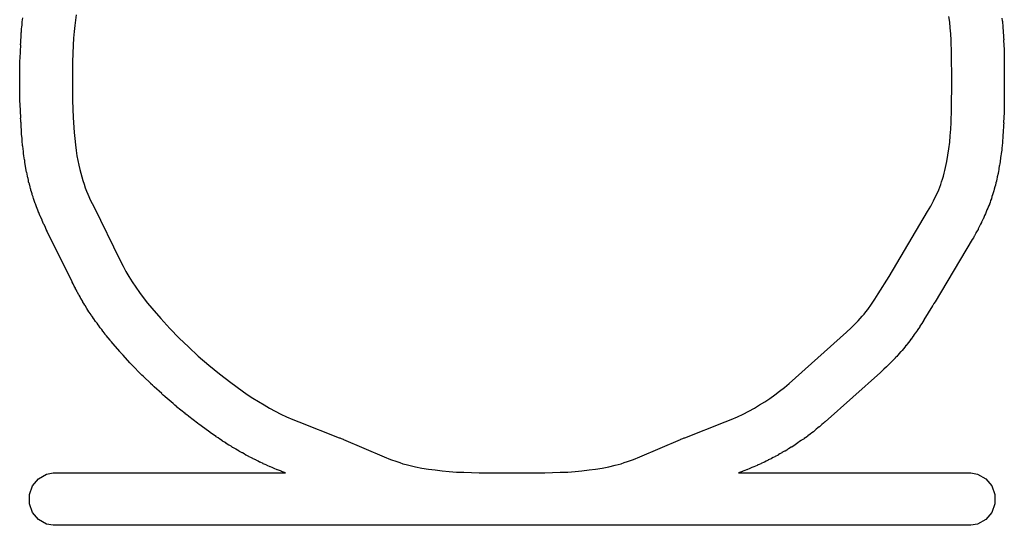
# Model space of a CAD drawing. Extents: x 81 to 161, y -172 to -32.
# Tile 47 of 94: x 117.21 to 120.96, y -110.08 to -108.15. Entities that reach past the tile are written whole.
import ezdxf

# ---------------------------------------------------------------- set-up
doc = ezdxf.new("R2010")
doc.units = 0
doc.header["$MEASUREMENT"] = 0
doc.layers.add('BLACK', color=7, linetype='CONTINUOUS')

msp = doc.modelspace()

# ---------------------------------------------------------------- linework, layer by layer
at = {"layer": 'BLACK', "linetype": 'CONTINUOUS'}
for p, q in [((117.422, -108.134), (117.419, -108.154)), ((120.75, -108.162), (120.747, -108.141)), ((117.215, -108.18), (117.216, -108.173)), ((117.216, -108.172), (117.217, -108.162)), ((117.216, -108.173), (117.216, -108.172)), ((117.217, -108.161), (117.218, -108.153)), ((117.217, -108.162), (117.217, -108.161)), ((117.218, -108.153), (117.219, -108.146)), ((117.417, -108.175), (117.414, -108.198)), ((117.419, -108.154), (117.417, -108.175)), ((120.752, -108.184), (120.75, -108.162)), ((120.949, -108.147), (120.95, -108.157)), ((120.95, -108.157), (120.951, -108.158)), ((120.951, -108.158), (120.951, -108.166)), ((120.951, -108.166), (120.952, -108.173)), ((120.952, -108.173), (120.952, -108.175)), ((120.952, -108.175), (120.953, -108.185)), ((117.212, -108.217), (117.213, -108.209)), ((117.213, -108.209), (117.213, -108.201)), ((117.213, -108.201), (117.214, -108.201)), ((117.214, -108.188), (117.215, -108.18)), ((117.214, -108.189), (117.214, -108.188)), ((117.214, -108.201), (117.214, -108.189)), ((117.414, -108.198), (117.412, -108.223)), ((120.754, -108.207), (120.752, -108.184)), ((120.755, -108.231), (120.754, -108.207)), ((120.953, -108.185), (120.953, -108.186)), ((120.953, -108.186), (120.954, -108.193)), ((120.954, -108.193), (120.954, -108.201)), ((120.954, -108.201), (120.954, -108.202)), ((120.954, -108.202), (120.955, -108.213)), ((120.955, -108.213), (120.955, -108.214)), ((120.955, -108.214), (120.955, -108.221)), ((117.209, -108.299), (117.211, -108.249)), ((117.21, -108.248), (117.211, -108.24)), ((117.211, -108.249), (117.21, -108.248)), ((117.211, -108.232), (117.212, -108.218)), ((117.211, -108.233), (117.211, -108.232)), ((117.211, -108.24), (117.211, -108.233)), ((117.212, -108.218), (117.212, -108.217)), ((117.411, -108.25), (117.408, -108.313)), ((117.412, -108.223), (117.411, -108.25)), ((120.757, -108.281), (120.755, -108.231)), ((120.955, -108.221), (120.956, -108.229)), ((120.956, -108.229), (120.955, -108.23)), ((120.955, -108.23), (120.957, -108.268)), ((120.758, -108.386), (120.757, -108.281)), ((120.957, -108.268), (120.957, -108.269)), ((120.957, -108.269), (120.957, -108.276)), ((120.957, -108.276), (120.957, -108.284)), ((120.957, -108.284), (120.957, -108.285)), ((120.957, -108.285), (120.958, -108.378)), ((117.208, -108.308), (117.209, -108.301)), ((117.208, -108.316), (117.208, -108.308)), ((117.208, -108.317), (117.208, -108.316)), ((117.208, -108.378), (117.208, -108.317)), ((117.209, -108.301), (117.209, -108.299)), ((117.408, -108.313), (117.408, -108.386)), ((117.207, -108.379), (117.208, -108.378)), ((117.208, -108.386), (117.207, -108.379)), ((117.207, -108.394), (117.208, -108.386)), ((117.208, -108.395), (117.207, -108.394)), ((117.208, -108.457), (117.208, -108.395)), ((117.408, -108.386), (117.408, -108.461)), ((120.757, -108.493), (120.758, -108.386)), ((120.958, -108.395), (120.957, -108.488)), ((120.958, -108.378), (120.958, -108.378)), ((120.958, -108.378), (120.958, -108.386)), ((120.958, -108.386), (120.958, -108.394)), ((120.958, -108.394), (120.958, -108.395)), ((117.208, -108.458), (117.208, -108.457)), ((117.208, -108.465), (117.208, -108.458)), ((117.209, -108.473), (117.208, -108.465)), ((117.209, -108.474), (117.209, -108.473)), ((117.211, -108.527), (117.209, -108.474)), ((117.408, -108.461), (117.411, -108.525)), ((120.755, -108.545), (120.757, -108.493)), ((120.957, -108.506), (120.955, -108.545)), ((120.957, -108.488), (120.957, -108.49)), ((120.957, -108.49), (120.957, -108.497)), ((120.957, -108.497), (120.957, -108.505)), ((120.957, -108.505), (120.957, -108.506)), ((117.21, -108.528), (117.211, -108.527)), ((117.211, -108.535), (117.21, -108.528)), ((117.211, -108.543), (117.211, -108.535)), ((117.212, -108.544), (117.211, -108.543)), ((117.214, -108.589), (117.212, -108.544)), ((117.411, -108.525), (117.414, -108.582)), ((120.754, -108.57), (120.755, -108.545)), ((120.955, -108.545), (120.956, -108.546)), ((120.956, -108.546), (120.955, -108.554)), ((117.214, -108.59), (117.214, -108.589)), ((117.215, -108.597), (117.214, -108.59)), ((117.414, -108.582), (117.417, -108.606)), ((120.752, -108.595), (120.754, -108.57)), ((120.954, -108.583), (120.953, -108.591)), ((120.953, -108.591), (120.953, -108.592)), ((120.955, -108.563), (120.954, -108.574)), ((120.954, -108.574), (120.954, -108.575)), ((120.954, -108.575), (120.954, -108.583)), ((120.955, -108.554), (120.955, -108.561)), ((120.955, -108.561), (120.955, -108.563)), ((117.216, -108.605), (117.215, -108.597)), ((117.216, -108.606), (117.216, -108.605)), ((117.217, -108.618), (117.216, -108.606)), ((117.217, -108.619), (117.217, -108.618)), ((117.218, -108.627), (117.217, -108.619)), ((117.218, -108.634), (117.218, -108.627)), ((117.417, -108.606), (117.419, -108.629)), ((120.747, -108.645), (120.75, -108.62)), ((120.75, -108.62), (120.752, -108.595)), ((120.951, -108.621), (120.95, -108.633)), ((120.952, -108.604), (120.951, -108.612)), ((120.951, -108.612), (120.951, -108.62)), ((120.951, -108.62), (120.951, -108.621)), ((120.953, -108.592), (120.952, -108.603)), ((120.952, -108.603), (120.952, -108.604)), ((117.219, -108.635), (117.218, -108.634)), ((117.22, -108.645), (117.219, -108.635)), ((117.22, -108.646), (117.22, -108.645)), ((117.221, -108.654), (117.22, -108.646)), ((117.222, -108.661), (117.221, -108.654)), ((117.222, -108.662), (117.222, -108.661)), ((117.223, -108.671), (117.222, -108.662)), ((117.419, -108.629), (117.422, -108.651)), ((117.422, -108.651), (117.425, -108.671)), ((120.743, -108.669), (120.747, -108.645)), ((120.946, -108.664), (120.945, -108.671)), ((120.948, -108.65), (120.946, -108.662)), ((120.946, -108.662), (120.946, -108.664)), ((120.949, -108.641), (120.948, -108.649)), ((120.948, -108.649), (120.948, -108.65)), ((120.95, -108.634), (120.949, -108.641)), ((120.95, -108.633), (120.95, -108.634)), ((117.223, -108.672), (117.223, -108.671)), ((117.224, -108.679), (117.223, -108.672)), ((117.225, -108.687), (117.224, -108.679)), ((117.226, -108.688), (117.225, -108.687)), ((117.227, -108.695), (117.226, -108.688)), ((117.227, -108.696), (117.227, -108.695)), ((117.228, -108.704), (117.227, -108.696)), ((117.425, -108.671), (117.429, -108.689)), ((117.429, -108.689), (117.432, -108.707)), ((120.734, -108.716), (120.739, -108.693)), ((120.739, -108.693), (120.743, -108.669)), ((120.941, -108.701), (120.94, -108.708)), ((120.942, -108.694), (120.941, -108.701)), ((120.944, -108.68), (120.942, -108.692)), ((120.942, -108.692), (120.942, -108.694)), ((120.945, -108.671), (120.944, -108.678)), ((120.944, -108.678), (120.944, -108.68)), ((117.229, -108.711), (117.228, -108.704)), ((117.229, -108.712), (117.229, -108.711)), ((117.231, -108.718), (117.229, -108.712)), ((117.231, -108.719), (117.231, -108.718)), ((117.232, -108.727), (117.231, -108.719)), ((117.233, -108.734), (117.232, -108.727)), ((117.234, -108.735), (117.233, -108.734)), ((117.235, -108.74), (117.234, -108.735)), ((117.235, -108.742), (117.235, -108.74)), ((117.432, -108.707), (117.436, -108.723)), ((117.436, -108.723), (117.44, -108.738)), ((117.44, -108.738), (117.444, -108.752)), ((120.726, -108.749), (120.729, -108.738)), ((120.729, -108.738), (120.732, -108.727)), ((120.732, -108.727), (120.734, -108.716)), ((120.934, -108.739), (120.931, -108.751)), ((120.936, -108.731), (120.934, -108.738)), ((120.934, -108.738), (120.934, -108.739)), ((120.937, -108.724), (120.936, -108.731)), ((120.939, -108.709), (120.937, -108.722)), ((120.937, -108.722), (120.937, -108.724)), ((120.94, -108.708), (120.939, -108.709)), ((117.237, -108.749), (117.235, -108.742)), ((117.238, -108.756), (117.237, -108.749)), ((117.239, -108.757), (117.238, -108.756)), ((117.239, -108.761), (117.239, -108.757)), ((117.24, -108.763), (117.239, -108.761)), ((117.241, -108.77), (117.24, -108.763)), ((117.243, -108.777), (117.241, -108.77)), ((117.244, -108.778), (117.243, -108.777)), ((117.244, -108.782), (117.244, -108.778)), ((117.444, -108.752), (117.448, -108.766)), ((117.448, -108.766), (117.453, -108.78)), ((120.716, -108.781), (120.719, -108.771)), ((120.719, -108.771), (120.723, -108.76)), ((120.723, -108.76), (120.726, -108.749)), ((120.926, -108.775), (120.924, -108.783)), ((120.928, -108.768), (120.926, -108.775)), ((120.93, -108.76), (120.928, -108.767)), ((120.928, -108.767), (120.928, -108.768)), ((120.928, -108.768), (120.928, -108.768)), ((120.931, -108.753), (120.93, -108.76)), ((120.931, -108.751), (120.931, -108.753)), ((117.245, -108.783), (117.244, -108.782)), ((117.247, -108.79), (117.245, -108.783)), ((117.248, -108.797), (117.247, -108.79)), ((117.249, -108.798), (117.248, -108.797)), ((117.25, -108.801), (117.249, -108.798)), ((117.25, -108.802), (117.25, -108.801)), ((117.252, -108.809), (117.25, -108.802)), ((117.254, -108.816), (117.252, -108.809)), ((117.255, -108.818), (117.254, -108.816)), ((117.453, -108.78), (117.457, -108.793)), ((117.457, -108.793), (117.462, -108.806)), ((117.462, -108.806), (117.467, -108.818)), ((120.699, -108.822), (120.703, -108.812)), ((120.703, -108.812), (120.708, -108.801)), ((120.708, -108.801), (120.712, -108.791)), ((120.712, -108.791), (120.716, -108.781)), ((120.916, -108.813), (120.913, -108.82)), ((120.918, -108.805), (120.916, -108.812)), ((120.916, -108.812), (120.916, -108.812)), ((120.916, -108.812), (120.916, -108.813)), ((120.92, -108.798), (120.918, -108.805)), ((120.922, -108.79), (120.92, -108.798)), ((120.92, -108.798), (120.92, -108.798)), ((120.924, -108.783), (120.922, -108.79)), ((120.924, -108.783), (120.924, -108.783)), ((117.255, -108.819), (117.255, -108.818)), ((117.255, -108.82), (117.255, -108.819)), ((117.258, -108.828), (117.255, -108.82)), ((117.26, -108.835), (117.258, -108.828)), ((117.26, -108.836), (117.26, -108.835)), ((117.261, -108.837), (117.26, -108.836)), ((117.261, -108.838), (117.261, -108.837)), ((117.264, -108.845), (117.261, -108.838)), ((117.266, -108.853), (117.264, -108.845)), ((117.267, -108.854), (117.266, -108.853)), ((117.266, -108.853), (117.266, -108.853)), ((117.267, -108.855), (117.267, -108.854)), ((117.467, -108.818), (117.477, -108.842)), ((117.477, -108.842), (117.489, -108.865)), ((120.678, -108.864), (120.688, -108.843)), ((120.688, -108.843), (120.699, -108.822)), ((120.904, -108.849), (120.901, -108.856)), ((120.906, -108.842), (120.904, -108.849)), ((120.909, -108.835), (120.906, -108.842)), ((120.906, -108.842), (120.906, -108.842)), ((120.906, -108.842), (120.906, -108.842)), ((120.911, -108.827), (120.909, -108.835)), ((120.913, -108.82), (120.911, -108.827)), ((120.911, -108.827), (120.911, -108.827)), ((120.911, -108.827), (120.911, -108.827)), ((117.27, -108.862), (117.267, -108.855)), ((117.272, -108.87), (117.27, -108.862)), ((117.273, -108.87), (117.272, -108.87)), ((117.273, -108.871), (117.273, -108.87)), ((117.273, -108.872), (117.273, -108.871)), ((117.276, -108.879), (117.273, -108.872)), ((117.279, -108.886), (117.276, -108.879)), ((117.279, -108.887), (117.279, -108.886)), ((117.28, -108.888), (117.279, -108.887)), ((117.279, -108.887), (117.279, -108.887)), ((117.283, -108.895), (117.28, -108.888)), ((117.489, -108.865), (117.59, -109.071)), ((120.519, -109.132), (120.666, -108.884)), ((120.666, -108.884), (120.678, -108.864)), ((120.889, -108.885), (120.886, -108.892)), ((120.892, -108.878), (120.889, -108.885)), ((120.889, -108.885), (120.889, -108.885)), ((120.895, -108.871), (120.892, -108.878)), ((120.898, -108.864), (120.895, -108.871)), ((120.895, -108.871), (120.895, -108.871)), ((120.901, -108.857), (120.898, -108.864)), ((120.901, -108.856), (120.901, -108.857)), ((120.901, -108.857), (120.901, -108.857)), ((117.285, -108.902), (117.283, -108.895)), ((117.286, -108.903), (117.285, -108.902)), ((117.292, -108.917), (117.286, -108.903)), ((117.292, -108.918), (117.292, -108.917)), ((117.295, -108.925), (117.292, -108.918)), ((117.298, -108.931), (117.295, -108.925)), ((120.871, -108.926), (120.867, -108.932)), ((120.876, -108.914), (120.871, -108.925)), ((120.871, -108.925), (120.871, -108.926)), ((120.877, -108.913), (120.876, -108.914)), ((120.88, -108.906), (120.877, -108.913)), ((120.883, -108.899), (120.88, -108.906)), ((120.886, -108.892), (120.883, -108.899)), ((120.883, -108.899), (120.883, -108.899)), ((117.299, -108.932), (117.298, -108.931)), ((117.305, -108.944), (117.299, -108.932)), ((117.305, -108.945), (117.305, -108.944)), ((117.308, -108.952), (117.305, -108.945)), ((117.312, -108.959), (117.308, -108.952)), ((117.312, -108.96), (117.312, -108.959)), ((117.407, -109.152), (117.312, -108.96)), ((120.85, -108.966), (120.844, -108.976)), ((120.854, -108.958), (120.85, -108.965)), ((120.85, -108.965), (120.85, -108.966)), ((120.858, -108.952), (120.854, -108.958)), ((120.863, -108.94), (120.858, -108.95)), ((120.858, -108.95), (120.858, -108.952)), ((120.864, -108.939), (120.863, -108.94)), ((120.867, -108.932), (120.864, -108.939)), ((120.835, -108.991), (120.694, -109.228)), ((120.836, -108.99), (120.835, -108.991)), ((120.84, -108.984), (120.836, -108.99)), ((120.843, -108.978), (120.84, -108.984)), ((120.844, -108.976), (120.843, -108.978)), ((117.59, -109.071), (117.601, -109.092)), ((117.601, -109.092), (117.611, -109.112)), ((117.611, -109.112), (117.623, -109.132)), ((117.407, -109.153), (117.407, -109.152)), ((117.411, -109.16), (117.407, -109.153)), ((117.623, -109.132), (117.635, -109.152)), ((117.635, -109.152), (117.649, -109.172)), ((120.478, -109.198), (120.519, -109.132)), ((117.415, -109.168), (117.411, -109.16)), ((117.419, -109.176), (117.415, -109.168)), ((117.415, -109.168), (117.415, -109.168)), ((117.42, -109.178), (117.419, -109.176)), ((117.423, -109.184), (117.42, -109.178)), ((117.426, -109.191), (117.423, -109.184)), ((117.427, -109.192), (117.426, -109.191)), ((117.649, -109.172), (117.663, -109.192)), ((117.432, -109.202), (117.427, -109.192)), ((117.433, -109.203), (117.432, -109.202)), ((117.437, -109.209), (117.433, -109.203)), ((117.44, -109.216), (117.437, -109.209)), ((117.441, -109.217), (117.44, -109.216)), ((117.447, -109.227), (117.441, -109.217)), ((117.448, -109.229), (117.447, -109.227)), ((117.451, -109.235), (117.448, -109.229)), ((117.663, -109.192), (117.678, -109.212)), ((117.678, -109.212), (117.694, -109.233)), ((120.452, -109.237), (120.465, -109.218)), ((120.465, -109.218), (120.478, -109.198)), ((120.694, -109.228), (120.69, -109.235)), ((120.694, -109.228), (120.694, -109.228)), ((117.455, -109.241), (117.451, -109.235)), ((117.456, -109.242), (117.455, -109.241)), ((117.463, -109.253), (117.456, -109.242)), ((117.463, -109.254), (117.463, -109.253)), ((117.467, -109.26), (117.463, -109.254)), ((117.471, -109.266), (117.467, -109.26)), ((117.472, -109.268), (117.471, -109.266)), ((117.694, -109.233), (117.71, -109.252)), ((117.71, -109.252), (117.745, -109.292)), ((120.424, -109.275), (120.431, -109.266)), ((120.431, -109.266), (120.438, -109.257)), ((120.438, -109.257), (120.452, -109.237)), ((120.685, -109.243), (120.652, -109.297)), ((120.686, -109.242), (120.685, -109.243)), ((120.69, -109.235), (120.686, -109.242)), ((117.479, -109.278), (117.472, -109.268)), ((117.48, -109.28), (117.479, -109.278)), ((117.484, -109.285), (117.48, -109.28)), ((117.488, -109.292), (117.484, -109.285)), ((117.489, -109.293), (117.488, -109.292)), ((117.496, -109.303), (117.489, -109.293)), ((117.497, -109.304), (117.496, -109.303)), ((117.502, -109.31), (117.497, -109.304)), ((117.745, -109.292), (117.779, -109.33)), ((120.393, -109.309), (120.401, -109.301)), ((120.401, -109.301), (120.409, -109.292)), ((120.409, -109.292), (120.416, -109.283)), ((120.416, -109.283), (120.424, -109.275)), ((120.647, -109.304), (120.644, -109.311)), ((120.651, -109.298), (120.647, -109.304)), ((120.652, -109.297), (120.651, -109.298)), ((117.506, -109.316), (117.502, -109.31)), ((117.507, -109.317), (117.506, -109.316)), ((117.514, -109.327), (117.507, -109.317)), ((117.515, -109.328), (117.514, -109.327)), ((117.52, -109.334), (117.515, -109.328)), ((117.524, -109.34), (117.52, -109.334)), ((117.525, -109.341), (117.524, -109.34)), ((117.533, -109.351), (117.525, -109.341)), ((117.779, -109.33), (117.814, -109.366)), ((120.357, -109.344), (120.375, -109.327)), ((120.375, -109.327), (120.393, -109.309)), ((120.627, -109.336), (120.62, -109.346)), ((120.632, -109.329), (120.627, -109.335)), ((120.627, -109.335), (120.627, -109.336)), ((120.636, -109.323), (120.632, -109.329)), ((120.643, -109.312), (120.636, -109.321)), ((120.636, -109.321), (120.636, -109.323)), ((120.644, -109.311), (120.643, -109.312)), ((117.533, -109.352), (117.533, -109.351)), ((117.538, -109.358), (117.533, -109.352)), ((117.543, -109.364), (117.538, -109.358)), ((117.544, -109.365), (117.543, -109.364)), ((117.552, -109.374), (117.544, -109.365)), ((117.552, -109.375), (117.552, -109.374)), ((117.557, -109.381), (117.552, -109.375)), ((117.814, -109.366), (117.85, -109.4)), ((120.138, -109.54), (120.357, -109.344)), ((120.598, -109.377), (120.593, -109.383)), ((120.602, -109.371), (120.598, -109.377)), ((120.603, -109.37), (120.602, -109.371)), ((120.61, -109.36), (120.603, -109.37)), ((120.611, -109.359), (120.61, -109.36)), ((120.615, -109.353), (120.611, -109.359)), ((120.619, -109.347), (120.615, -109.353)), ((120.62, -109.346), (120.619, -109.347)), ((117.562, -109.387), (117.557, -109.381)), ((117.563, -109.388), (117.562, -109.387)), ((117.589, -109.418), (117.563, -109.388)), ((117.85, -109.4), (117.887, -109.435)), ((120.569, -109.413), (120.564, -109.419)), ((120.574, -109.407), (120.569, -109.413)), ((120.579, -109.401), (120.574, -109.407)), ((120.574, -109.407), (120.574, -109.407)), ((120.574, -109.407), (120.574, -109.407)), ((120.583, -109.395), (120.579, -109.401)), ((120.584, -109.395), (120.583, -109.395)), ((120.588, -109.389), (120.584, -109.395)), ((120.593, -109.383), (120.588, -109.389)), ((120.593, -109.383), (120.593, -109.383)), ((120.593, -109.383), (120.593, -109.383)), ((117.59, -109.42), (117.589, -109.418)), ((117.595, -109.425), (117.59, -109.42)), ((117.6, -109.43), (117.595, -109.425)), ((117.601, -109.431), (117.6, -109.43)), ((117.627, -109.46), (117.601, -109.431)), ((117.887, -109.435), (117.927, -109.469)), ((120.531, -109.454), (120.53, -109.455)), ((120.537, -109.448), (120.531, -109.454)), ((120.542, -109.443), (120.537, -109.448)), ((120.548, -109.437), (120.542, -109.442)), ((120.542, -109.442), (120.542, -109.443)), ((120.542, -109.443), (120.542, -109.443)), ((120.553, -109.431), (120.548, -109.437)), ((120.558, -109.425), (120.553, -109.431)), ((120.553, -109.431), (120.553, -109.431)), ((120.553, -109.431), (120.553, -109.431)), ((120.563, -109.419), (120.558, -109.425)), ((120.564, -109.419), (120.563, -109.419)), ((120.563, -109.419), (120.563, -109.419)), ((117.628, -109.462), (117.627, -109.46)), ((117.633, -109.467), (117.628, -109.462)), ((117.638, -109.472), (117.633, -109.467)), ((117.639, -109.473), (117.638, -109.472)), ((117.666, -109.501), (117.639, -109.473)), ((117.927, -109.469), (117.968, -109.503)), ((120.493, -109.491), (120.487, -109.496)), ((120.498, -109.486), (120.493, -109.491)), ((120.499, -109.485), (120.498, -109.486)), ((120.509, -109.476), (120.499, -109.485)), ((120.51, -109.475), (120.509, -109.476)), ((120.515, -109.47), (120.51, -109.475)), ((120.52, -109.465), (120.515, -109.47)), ((120.521, -109.464), (120.52, -109.465)), ((120.53, -109.455), (120.521, -109.464)), ((117.667, -109.502), (117.666, -109.501)), ((117.672, -109.507), (117.667, -109.502)), ((117.677, -109.512), (117.672, -109.507)), ((117.679, -109.513), (117.677, -109.512)), ((117.706, -109.54), (117.679, -109.513)), ((117.968, -109.503), (118.011, -109.536)), ((120.486, -109.497), (120.275, -109.685)), ((120.487, -109.496), (120.486, -109.497)), ((117.707, -109.541), (117.706, -109.54)), ((117.713, -109.546), (117.707, -109.541)), ((117.718, -109.551), (117.713, -109.546)), ((117.719, -109.552), (117.718, -109.551)), ((117.748, -109.578), (117.719, -109.552)), ((118.011, -109.536), (118.054, -109.567)), ((120.102, -109.569), (120.12, -109.555)), ((120.12, -109.555), (120.138, -109.54)), ((117.749, -109.579), (117.748, -109.578)), ((117.754, -109.584), (117.749, -109.579)), ((117.76, -109.589), (117.754, -109.584)), ((117.761, -109.59), (117.76, -109.589)), ((117.792, -109.616), (117.761, -109.59)), ((118.054, -109.567), (118.074, -109.581)), ((118.074, -109.581), (118.095, -109.595)), ((118.095, -109.595), (118.117, -109.608)), ((120.046, -109.609), (120.065, -109.596)), ((120.065, -109.596), (120.084, -109.583)), ((120.084, -109.583), (120.102, -109.569)), ((117.793, -109.617), (117.792, -109.616)), ((117.798, -109.622), (117.793, -109.617)), ((117.804, -109.627), (117.798, -109.622)), ((117.805, -109.628), (117.804, -109.627)), ((117.837, -109.654), (117.805, -109.628)), ((118.117, -109.608), (118.138, -109.621)), ((118.138, -109.621), (118.159, -109.633)), ((118.159, -109.633), (118.18, -109.645)), ((119.985, -109.645), (120.006, -109.633)), ((120.006, -109.633), (120.026, -109.621)), ((120.026, -109.621), (120.046, -109.609)), ((117.838, -109.655), (117.837, -109.654)), ((117.844, -109.659), (117.838, -109.655)), ((117.85, -109.664), (117.844, -109.659)), ((117.851, -109.665), (117.85, -109.664)), ((117.884, -109.69), (117.851, -109.665)), ((118.18, -109.645), (118.202, -109.656)), ((118.202, -109.656), (118.224, -109.666)), ((118.224, -109.666), (118.247, -109.676)), ((118.247, -109.676), (118.271, -109.686)), ((119.894, -109.686), (119.918, -109.676)), ((119.918, -109.676), (119.941, -109.666)), ((119.941, -109.666), (119.963, -109.656)), ((119.963, -109.656), (119.985, -109.645)), ((117.885, -109.691), (117.884, -109.69)), ((117.891, -109.696), (117.885, -109.691)), ((117.897, -109.7), (117.891, -109.696)), ((117.898, -109.701), (117.897, -109.7)), ((117.931, -109.725), (117.898, -109.701)), ((118.271, -109.686), (118.424, -109.746)), ((119.741, -109.746), (119.894, -109.686)), ((120.24, -109.715), (120.232, -109.722)), ((120.241, -109.714), (120.24, -109.715)), ((120.247, -109.709), (120.241, -109.714)), ((120.253, -109.705), (120.247, -109.709)), ((120.254, -109.704), (120.253, -109.705)), ((120.262, -109.697), (120.254, -109.704)), ((120.263, -109.696), (120.262, -109.697)), ((120.269, -109.691), (120.263, -109.696)), ((120.274, -109.686), (120.269, -109.691)), ((120.275, -109.685), (120.274, -109.686)), ((117.932, -109.726), (117.931, -109.725)), ((117.938, -109.73), (117.932, -109.726)), ((117.944, -109.734), (117.938, -109.73)), ((117.945, -109.735), (117.944, -109.734)), ((117.955, -109.742), (117.945, -109.735)), ((117.956, -109.743), (117.955, -109.742)), ((117.963, -109.747), (117.956, -109.743)), ((117.969, -109.751), (117.963, -109.747)), ((117.97, -109.752), (117.969, -109.751)), ((117.98, -109.758), (117.97, -109.752)), ((118.424, -109.746), (118.426, -109.746)), ((118.426, -109.746), (118.432, -109.749)), ((118.432, -109.749), (118.439, -109.752)), ((118.439, -109.752), (118.44, -109.753)), ((118.44, -109.753), (118.595, -109.819)), ((119.57, -109.819), (119.725, -109.753)), ((119.725, -109.753), (119.726, -109.752)), ((119.726, -109.752), (119.733, -109.749)), ((119.733, -109.749), (119.739, -109.746)), ((119.739, -109.746), (119.741, -109.746)), ((120.195, -109.75), (120.185, -109.756)), ((120.196, -109.749), (120.195, -109.75)), ((120.202, -109.745), (120.196, -109.749)), ((120.208, -109.741), (120.202, -109.745)), ((120.209, -109.739), (120.208, -109.741)), ((120.218, -109.733), (120.209, -109.739)), ((120.219, -109.732), (120.218, -109.733)), ((120.225, -109.727), (120.219, -109.732)), ((120.231, -109.723), (120.225, -109.727)), ((120.232, -109.722), (120.231, -109.723)), ((117.98, -109.759), (117.98, -109.758)), ((117.987, -109.763), (117.98, -109.759)), ((117.993, -109.767), (117.987, -109.763)), ((117.994, -109.768), (117.993, -109.767)), ((118.004, -109.774), (117.994, -109.768)), ((118.005, -109.775), (118.004, -109.774)), ((118.012, -109.778), (118.005, -109.775)), ((118.018, -109.783), (118.012, -109.778)), ((118.019, -109.783), (118.018, -109.783)), ((118.029, -109.789), (118.019, -109.783)), ((118.03, -109.79), (118.029, -109.789)), ((118.037, -109.794), (118.03, -109.79)), ((120.135, -109.789), (120.129, -109.793)), ((120.136, -109.788), (120.135, -109.789)), ((120.146, -109.782), (120.136, -109.788)), ((120.148, -109.782), (120.146, -109.782)), ((120.154, -109.778), (120.148, -109.782)), ((120.16, -109.774), (120.154, -109.778)), ((120.161, -109.773), (120.16, -109.774)), ((120.171, -109.766), (120.161, -109.773)), ((120.172, -109.766), (120.171, -109.766)), ((120.178, -109.761), (120.172, -109.766)), ((120.184, -109.757), (120.178, -109.761)), ((120.185, -109.756), (120.184, -109.757)), ((118.043, -109.797), (118.037, -109.794)), ((118.044, -109.798), (118.043, -109.797)), ((118.055, -109.804), (118.044, -109.798)), ((118.056, -109.804), (118.055, -109.804)), ((118.062, -109.808), (118.056, -109.804)), ((118.069, -109.812), (118.062, -109.808)), ((118.07, -109.812), (118.069, -109.812)), ((118.08, -109.818), (118.07, -109.812)), ((118.081, -109.819), (118.08, -109.818)), ((118.088, -109.822), (118.081, -109.819)), ((118.095, -109.825), (118.088, -109.822)), ((118.096, -109.826), (118.095, -109.825)), ((118.107, -109.831), (118.096, -109.826)), ((118.595, -109.819), (118.619, -109.829)), ((118.619, -109.829), (118.644, -109.837)), ((119.522, -109.837), (119.546, -109.829)), ((119.546, -109.829), (119.57, -109.819)), ((120.07, -109.826), (120.059, -109.831)), ((120.071, -109.825), (120.07, -109.826)), ((120.077, -109.822), (120.071, -109.825)), ((120.084, -109.819), (120.077, -109.822)), ((120.085, -109.818), (120.084, -109.819)), ((120.096, -109.812), (120.085, -109.818)), ((120.097, -109.811), (120.096, -109.812)), ((120.103, -109.808), (120.097, -109.811)), ((120.11, -109.804), (120.103, -109.808)), ((120.111, -109.803), (120.11, -109.804)), ((120.121, -109.797), (120.111, -109.803)), ((120.123, -109.797), (120.121, -109.797)), ((120.129, -109.793), (120.123, -109.797)), ((118.108, -109.832), (118.107, -109.831)), ((118.115, -109.835), (118.108, -109.832)), ((118.121, -109.839), (118.115, -109.835)), ((118.123, -109.839), (118.121, -109.839)), ((118.134, -109.844), (118.123, -109.839)), ((118.135, -109.845), (118.134, -109.844)), ((118.142, -109.848), (118.135, -109.845)), ((118.148, -109.851), (118.142, -109.848)), ((118.15, -109.852), (118.148, -109.851)), ((118.161, -109.857), (118.15, -109.852)), ((118.162, -109.857), (118.161, -109.857)), ((118.169, -109.86), (118.162, -109.857)), ((118.176, -109.863), (118.169, -109.86)), ((118.177, -109.863), (118.176, -109.863)), ((118.188, -109.868), (118.177, -109.863)), ((118.644, -109.837), (118.655, -109.841)), ((118.655, -109.841), (118.667, -109.845)), ((118.667, -109.845), (118.679, -109.848)), ((118.679, -109.848), (118.69, -109.851)), ((118.69, -109.851), (118.715, -109.857)), ((118.715, -109.857), (118.739, -109.862)), ((118.739, -109.862), (118.764, -109.866)), ((118.764, -109.866), (118.79, -109.869)), ((119.376, -109.869), (119.401, -109.866)), ((119.401, -109.866), (119.426, -109.862)), ((119.426, -109.862), (119.451, -109.857)), ((119.451, -109.857), (119.475, -109.851)), ((119.475, -109.851), (119.487, -109.848)), ((119.487, -109.848), (119.498, -109.845)), ((119.498, -109.845), (119.51, -109.841)), ((119.51, -109.841), (119.522, -109.837)), ((119.988, -109.863), (119.977, -109.868)), ((119.989, -109.863), (119.988, -109.863)), ((119.996, -109.86), (119.989, -109.863)), ((120.004, -109.857), (119.996, -109.86)), ((120.016, -109.852), (120.004, -109.857)), ((120.004, -109.857), (120.004, -109.857)), ((120.017, -109.851), (120.016, -109.852)), ((120.024, -109.848), (120.017, -109.851)), ((120.031, -109.845), (120.024, -109.848)), ((120.032, -109.844), (120.031, -109.845)), ((120.043, -109.839), (120.032, -109.844)), ((120.044, -109.839), (120.043, -109.839)), ((120.051, -109.835), (120.044, -109.839)), ((120.058, -109.832), (120.051, -109.835)), ((120.059, -109.831), (120.058, -109.832)), ((117.256, -109.93), (117.279, -109.903)), ((117.279, -109.903), (117.309, -109.885)), ((117.309, -109.885), (117.335, -109.88)), ((117.335, -109.88), (118.219, -109.88)), ((118.189, -109.869), (118.188, -109.868)), ((118.197, -109.871), (118.189, -109.869)), ((118.204, -109.874), (118.197, -109.871)), ((118.205, -109.875), (118.204, -109.874)), ((118.219, -109.88), (118.205, -109.875)), ((118.79, -109.869), (118.816, -109.872)), ((118.816, -109.872), (118.843, -109.875)), ((118.843, -109.875), (118.871, -109.877)), ((118.871, -109.877), (118.899, -109.878)), ((118.899, -109.878), (118.958, -109.88)), ((118.958, -109.88), (119.083, -109.88)), ((119.083, -109.88), (119.207, -109.88)), ((119.207, -109.88), (119.266, -109.878)), ((119.266, -109.878), (119.295, -109.877)), ((119.295, -109.877), (119.323, -109.875)), ((119.323, -109.875), (119.349, -109.872)), ((119.349, -109.872), (119.376, -109.869)), ((119.961, -109.875), (119.946, -109.88)), ((119.946, -109.88), (120.83, -109.88)), ((119.962, -109.874), (119.961, -109.875)), ((119.969, -109.871), (119.962, -109.874)), ((119.976, -109.869), (119.969, -109.871)), ((119.977, -109.868), (119.976, -109.869)), ((120.83, -109.88), (120.856, -109.885)), ((120.856, -109.885), (120.887, -109.903)), ((120.887, -109.903), (120.91, -109.93)), ((117.244, -109.963), (117.256, -109.93)), ((120.91, -109.93), (120.922, -109.963)), ((117.244, -109.998), (117.244, -109.963)), ((120.922, -109.963), (120.922, -109.998)), ((117.256, -110.031), (117.244, -109.998)), ((120.922, -109.998), (120.91, -110.031)), ((117.279, -110.058), (117.256, -110.031)), ((120.91, -110.031), (120.887, -110.058)), ((117.309, -110.076), (117.279, -110.058)), ((117.335, -110.08), (117.309, -110.076)), ((119.074, -110.08), (117.335, -110.08)), ((119.075, -110.08), (119.074, -110.08)), ((119.083, -110.08), (119.075, -110.08)), ((119.091, -110.08), (119.083, -110.08)), ((120.83, -110.08), (119.091, -110.08)), ((119.091, -110.08), (119.091, -110.08)), ((120.856, -110.076), (120.83, -110.08)), ((120.887, -110.058), (120.856, -110.076))]:
    msp.add_line(p, q, dxfattribs=at)

doc.saveas('drawing.dxf')
